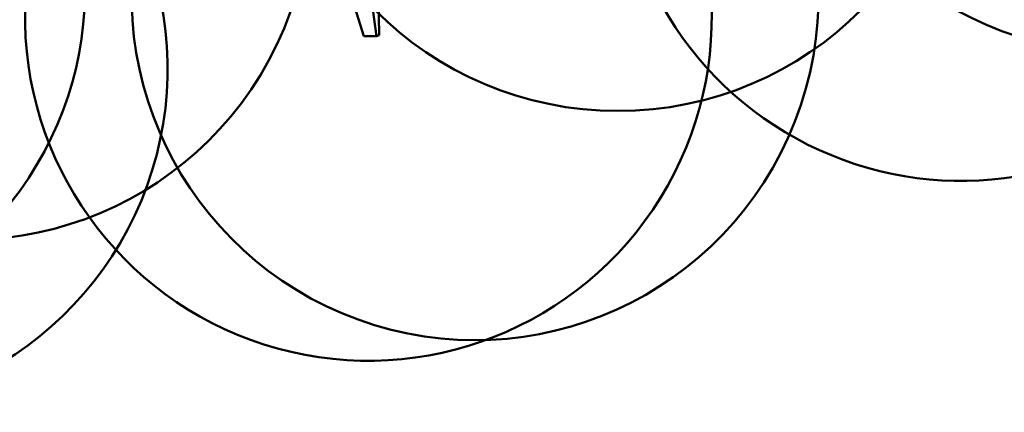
# Model space of a CAD drawing. Header units: millimetres. Extents: x 224 to 3432, y 73 to 2441.
# Tile 23 of 27: x 2882 to 3241, y 1496 to 1639. Entities that reach past the tile are written whole.
import ezdxf

# ---------------------------------------------------------------- set-up
doc = ezdxf.new("R2010")
doc.units = ezdxf.units.MM
doc.header["$LTSCALE"] = 12
doc.layers.add('Widoczne (ISO)', color=7, linetype='Continuous', lineweight=50)

msp = doc.modelspace()

# ---------------------------------------------------------------- linework, layer by layer
at = {"layer": 'Widoczne (ISO)'}
for p, q in [((3007.42, 1632.68), (3003.37, 1645.37)), ((3011.96, 1632.69), (3010.12, 1645.98)), ((3012.91, 1633.06), (3012.66, 1646.95)), ((3008.25, 1632.68), (3007.42, 1632.68)), ((3011.13, 1632.69), (3008.25, 1632.68)), ((3011.96, 1632.69), (3011.13, 1632.69)), ((3012.91, 1633.06), (3011.96, 1632.69))]:
    msp.add_line(p, q, dxfattribs=at)
msp.add_circle((3099.88, 1730.47), 125, dxfattribs=at)
for centre, start, end in [((3283.57, 1751.56), 86.9262, 80.293), ((3224.92, 1705.04), 171.4151, 82.2229), ((2862.97, 1683.56), 68.3439, 63.138), ((2780.92, 1649.77), 89.3636, 45.8626), ((3047.88, 1647.17), 72.8846, 67.258), ((3009.04, 1639.66), 107.4039, 41.9029), ((2810.97, 1620.93), 91.8736, 62.8723)]:
    msp.add_arc(centre, 125, start, end, dxfattribs=at)

doc.saveas('drawing.dxf')
